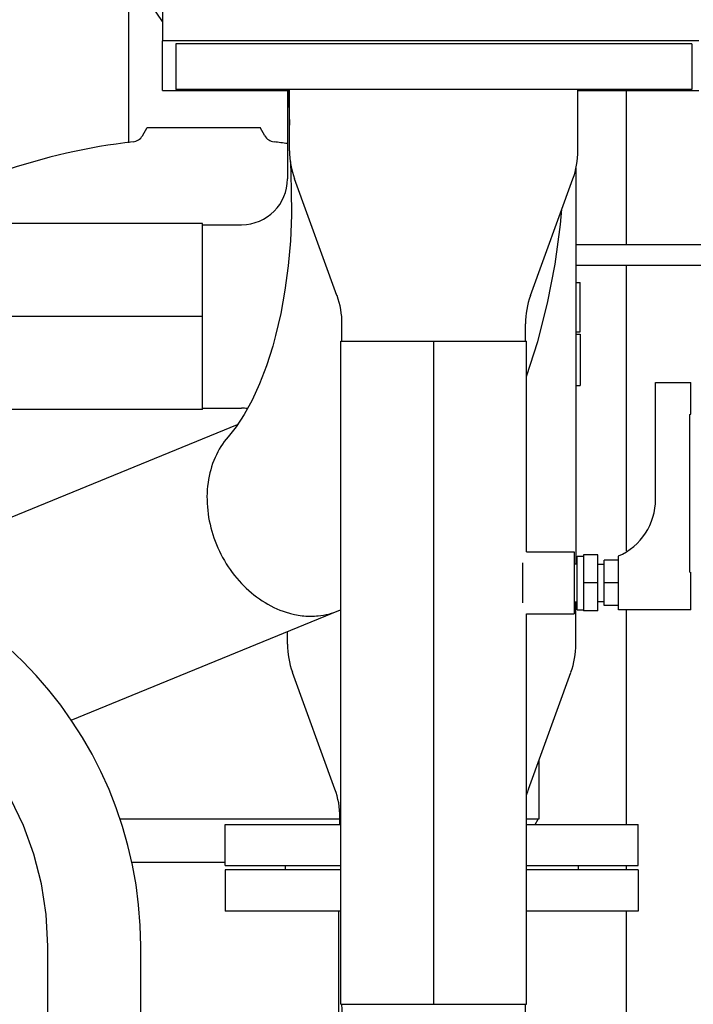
# Model space of a CAD drawing. Header units: millimetres. Extents: x 0 to 1189, y 0 to 841.
# Tile 153 of 169: x 1021 to 1035, y 618 to 637. Entities that reach past the tile are written whole.
import ezdxf
from ezdxf.enums import TextEntityAlignment as Align

# ---------------------------------------------------------------- set-up
doc = ezdxf.new("R2010")
doc.units = ezdxf.units.MM
doc.header["$LTSCALE"] = 65.395
doc.linetypes.add('CENTER', pattern=[0.6, 0.375, -0.075, 0.075, -0.075])
doc.linetypes.add('PHANTOM', pattern=[0.8, 0.45, -0.05, 0.1, -0.05, 0.1, -0.05])
doc.layers.get('0').update_dxf_attribs({"linetype": 'CONTINUOUS'})
for name, color, linetype in [('0006_415900_61_SIMPLE_X_ABL789', 7, 'CONTINUOUS'), ('0006_415900_61_T1_SIMPLE_PBL869', 7, 'CONTINUOUS'), ('0006_415900_61_T49_SIMPLE_PBL793', 7, 'CONTINUOUS'), ('0006_994800_79_SIMPLE1_X_PBL872', 7, 'CONTINUOUS'), ('0006_994800_80_SIMPLE1_X_PBL908', 7, 'CONTINUOUS'), ('1907_060000_TLKGS_KGS_V_ABL621', 7, 'CONTINUOUS'), ('1907_061000_TLKGS_KGS_V_ABL622', 7, 'CONTINUOUS'), ('1907_153200_13_ABL686', 7, 'CONTINUOUS'), ('1907_153200_13_T1_PBL843', 7, 'CONTINUOUS'), ('1907_153200_27_ABL564', 7, 'CONTINUOUS'), ('1907_153200_27_T7_PBL820', 7, 'CONTINUOUS'), ('1907_153200_52_ABL800', 7, 'CONTINUOUS'), ('1907_153200_52_T1_PBL848', 7, 'CONTINUOUS'), ('1907_153200_83_ABL610', 7, 'CONTINUOUS'), ('1907_153200_83_T5_PBL755', 7, 'CONTINUOUS'), ('1907_765000_04_SIMPLE_A_ABL788', 7, 'CONTINUOUS'), ('1907_833000_31_SIMPLE1_C#AF0_ABL834', 7, 'CONTINUOUS'), ('1907_833000_31_SIMPLE1_T1_C_PBL874', 7, 'CONTINUOUS'), ('1907_833000_31_SIMPLE1_T2_C_PBL853', 7, 'CONTINUOUS'), ('1907_884500_18_SIMPLE1_A#AF0_ABL892', 7, 'CONTINUOUS'), ('1907_884500_18_SIMPLE1_T2_A_PBL893', 7, 'CONTINUOUS'), ('1997_000000_TLKGS_MARKETING_ABL558', 7, 'CONTINUOUS'), ('1997_030000_TLKGS_V_ABL559', 7, 'CONTINUOUS'), ('1997_800000_TLKGS_V_ABL833', 7, 'CONTINUOUS'), ('80ND40-DIN2690-MAK_PBL913', 7, 'CONTINUOUS'), ('9M32C_GENSET_AUSBAUMASSE_ABL871', 7, 'CONTINUOUS'), ('9M32C_GENSET_GENERATOR_ABL599', 7, 'CONTINUOUS'), ('9M32C_GENSET_GENERATOR_T1_PBL600', 7, 'CONTINUOUS'), ('9M32C_GENSET_KPL_VERROHRUNG_ABL510', 7, 'CONTINUOUS'), ('B-04-30X25-89X1_5-N6000_PBL849', 7, 'CONTINUOUS'), ('BOGEN-S-2D-90-88_9X3_2_PBL1915', 7, 'CONTINUOUS'), ('D2616-2-K-139_7-4_0-88_9-3_2_PBL907', 7, 'CONTINUOUS'), ('D2616-2-K-139_7-4_0-88_9-3_2_PBL914', 7, 'CONTINUOUS'), ('DIN16182-BG100X63_PBL807', 7, 'CONTINUOUS'), ('EN1092-1-01A-DN125-PN16_PBL873', 7, 'CONTINUOUS'), ('EN1092-1-01A-DN80-PN16_PBL821', 7, 'CONTINUOUS'), ('EN1092-1-01A-DN80-PN16_PBL822', 7, 'CONTINUOUS'), ('links_2_VBL507', 7, 'CONTINUOUS'), ('T-STUECK-S-139_7X4-88_9X3_2_PBL866', 7, 'CONTINUOUS')]:
    doc.layers.add(name, color=color, linetype=linetype)
doc.styles.get("Standard").update_dxf_attribs({"font": 'txt', "width": 0.6})
doc.dimstyles.new('DIMSTYLE_1', dxfattribs={"dimtxt": 3.5, "dimasz": 3.5, "dimexe": 1.8, "dimexo": 0, "dimgap": 0.875, "dimtad": 1, "dimdec": 0, "dimlfac": 25, "dimdsep": 46, "dimtxsty": 'Standard', "dimblk": '_FILLED', "dimblk1": '_FILLED', "dimblk2": '_FILLED', "dimcen": 0.09, "dimadec": 0, "dimazin": 0, "dimtp": 2, "dimtm": 2, "dimtfac": 1, "dimtdec": 0, "dimtofl": 0, "dimtmove": 0, "dimatfit": 3, "dimldrblk": '_FILLED', "dimfxl": 1, "dimtolj": 1, "dimarcsym": 0})

# ---------------------------------------------------------------- blocks, each defined once
blk = doc.blocks.new('_FILLED')
at = {"color": 0, "linetype": 'ByBlock'}
blk.add_solid([(0, 0), (-1, 0.1671), (-1, -0.1671)], dxfattribs=at)
blk = doc.blocks.new('*D13')
at = {"color": 2, "linetype": 'Continuous'}
for p, q in [((1016.26, 723.608), (1088.06, 723.608)), ((1086.26, 723.608), (1086.26, 628.228)), ((1086.26, 532.849), (1086.26, 628.228)), ((1034.46, 532.849), (1088.06, 532.849))]:
    blk.add_line(p, q, dxfattribs=at)
at = {"color": 2, "linetype": 'Continuous', "xscale": 3.5, "yscale": 3.5, "zscale": 3.5}
for p, rotation in [((1086.26, 723.608), 90), ((1086.26, 532.849), 270)]:
    blk.add_blockref('_FILLED', p, dxfattribs=dict(at, rotation=rotation))
at = {"color": 2, "linetype": 'Continuous', "width": 0.690476}
blk.add_text('4769', height=3.5, rotation=90, dxfattribs=at).set_placement((1085.385, 628.228), align=Align.CENTER)
blk = doc.blocks.new('1907_153200_27_T7_PBL820', base_point=(1029.52, 624.608))
at = {"layer": '1907_153200_27_T7_PBL820', "color": 7, "linetype": 'Continuous'}
for p, q in [((1027.72, 631.028), (1031.32, 631.028)), ((1027.72, 618.188), (1027.72, 631.028)), ((1031.32, 626.948), (1031.32, 631.028)), ((1031.32, 618.188), (1031.32, 625.748)), ((1027.72, 618.188), (1031.32, 618.188))]:
    blk.add_line(p, q, dxfattribs=at)
at = {"layer": '1907_153200_27_T7_PBL820', "color": 2, "linetype": 'CENTER'}
blk.add_line((1029.52, 618.188), (1029.52, 631.028), dxfattribs=at)
blk = doc.blocks.new('B-04-30X25-89X1_5-N6000_PBL849', base_point=(1031.74, 626.348))
at = {"layer": 'B-04-30X25-89X1_5-N6000_PBL849', "color": 7, "linetype": 'Continuous'}
for p, q in [((1031.32, 626.948), (1032.24, 626.948)), ((1032.24, 626.948), (1032.24, 625.748)), ((1031.24, 626.736), (1031.24, 625.961)), ((1031.32, 625.748), (1032.24, 625.748))]:
    blk.add_line(p, q, dxfattribs=at)
blk = doc.blocks.new('EN1092-1-01A-DN125-PN16_PBL873', base_point=(1029.52, 636.348))
at = {"layer": 'EN1092-1-01A-DN125-PN16_PBL873', "color": 7, "linetype": 'Continuous'}
for p, q in [((1034.52, 636.788), (1024.52, 636.788)), ((1024.52, 636.788), (1024.52, 635.908)), ((1034.52, 636.788), (1034.52, 635.908)), ((1034.52, 635.908), (1024.52, 635.908))]:
    blk.add_line(p, q, dxfattribs=at)
blk = doc.blocks.new('D2616-2-K-139_7-4_0-88_9-3_2_PBL914', base_point=(1029.52, 633.468))
at = {"layer": 'D2616-2-K-139_7-4_0-88_9-3_2_PBL914', "color": 7, "linetype": 'Continuous'}
for p, q in [((1026.726, 634.721), (1026.726, 635.908)), ((1032.314, 634.721), (1032.314, 635.908)), ((1027.645, 631.913), (1026.822, 634.174)), ((1031.394, 631.913), (1032.217, 634.174)), ((1027.742, 631.028), (1027.742, 631.366)), ((1031.298, 631.028), (1031.298, 631.366))]:
    blk.add_line(p, q, dxfattribs=at)
for centre, start, end in [((1028.326, 634.721), 180, 200), ((1030.714, 634.721), 340, 360), ((1026.142, 631.366), 0, 20), ((1032.898, 631.366), 160, 180)]:
    blk.add_arc(centre, 1.6, start, end, dxfattribs=at)
blk = doc.blocks.new('BOGEN-S-2D-90-88_9X3_2_PBL1915', base_point=(1029.884, 615.779))
at = {"layer": 'BOGEN-S-2D-90-88_9X3_2_PBL1915', "color": 7, "linetype": 'Continuous'}
for points, knots in [([(1030.31, 613.37), (1030.047, 613.37), (1029.524, 613.476), (1028.885, 613.903), (1028.444, 614.476), (1028.16, 615.112), (1027.968, 615.797), (1027.789, 616.823), (1027.742, 617.633), (1027.742, 618.188)], [0, 0, 0, 0, 0.130441, 0.256224, 0.372921, 0.484055, 0.5995, 0.724836, 1, 1, 1, 1]), ([(1031.534, 616.29), (1031.535, 616.288), (1031.537, 616.282), (1031.531, 616.297), (1031.523, 616.317), (1031.505, 616.369), (1031.484, 616.438), (1031.46, 616.529), (1031.427, 616.679), (1031.387, 616.896), (1031.349, 617.186), (1031.32, 617.505), (1031.302, 617.842), (1031.298, 618.072), (1031.298, 618.188)], [0, 0, 0, 0, 0.002903, 0.004078, 0.017862, 0.045217, 0.084095, 0.132673, 0.189427, 0.322637, 0.475876, 0.643138, 0.819372, 1, 1, 1, 1]), ([(1032.027, 615.148), (1032.027, 615.387), (1031.933, 615.867), (1031.659, 616.274), (1031.49, 616.44)], [0, 0, 0, 0, 0.502457, 1, 1, 1, 1]), ([(1030.31, 613.37), (1030.534, 613.37), (1030.988, 613.464), (1031.559, 613.862), (1031.939, 614.453), (1032.027, 614.917), (1032.027, 615.148)], [0, 0, 0, 0, 0.245947, 0.494287, 0.745974, 1, 1, 1, 1])]:
    blk.add_open_spline(points, degree=3, knots=knots, dxfattribs=at)
blk = doc.blocks.new('1907_153200_27_ABL564', base_point=(1030.72, 600.107))
at = {"layer": '1907_153200_27_T7_PBL820'}
blk.add_blockref('1907_153200_27_T7_PBL820', (1029.52, 624.608), dxfattribs=at)
at = {"layer": 'B-04-30X25-89X1_5-N6000_PBL849'}
blk.add_blockref('B-04-30X25-89X1_5-N6000_PBL849', (1031.74, 626.348), dxfattribs=at)
at = {"layer": 'BOGEN-S-2D-90-88_9X3_2_PBL1915'}
blk.add_blockref('BOGEN-S-2D-90-88_9X3_2_PBL1915', (1029.884, 615.779), dxfattribs=at)
at = {"layer": 'D2616-2-K-139_7-4_0-88_9-3_2_PBL914'}
blk.add_blockref('D2616-2-K-139_7-4_0-88_9-3_2_PBL914', (1029.52, 633.468), dxfattribs=at)
at = {"layer": 'EN1092-1-01A-DN125-PN16_PBL873'}
blk.add_blockref('EN1092-1-01A-DN125-PN16_PBL873', (1029.52, 636.348), dxfattribs=at)
blk = doc.blocks.new('1907_153200_83_T5_PBL755', base_point=(1029.48, 610.869))
at = {"layer": '1907_153200_83_T5_PBL755', "color": 7, "linetype": 'Continuous'}
for p, q in [((1027.68, 608.389), (1027.68, 619.989)), ((1031.28, 608.389), (1031.28, 613.348)), ((1027.68, 601.749), (1027.68, 607.589)), ((1031.28, 601.749), (1031.28, 607.589)), ((1027.68, 601.749), (1031.28, 601.749))]:
    blk.add_line(p, q, dxfattribs=at)
at = {"layer": '1907_153200_83_T5_PBL755', "color": 2, "linetype": 'CENTER'}
for p, q in [((1029.48, 608.389), (1029.48, 613.553)), ((1029.48, 601.749), (1029.48, 607.589))]:
    blk.add_line(p, q, dxfattribs=at)
blk = doc.blocks.new('EN1092-1-01A-DN80-PN16_PBL821', base_point=(1029.48, 620.389))
at = {"layer": 'EN1092-1-01A-DN80-PN16_PBL821', "color": 7, "linetype": 'Continuous'}
for p, q in [((1027.72, 620.789), (1025.48, 620.789)), ((1025.48, 620.789), (1025.48, 619.989)), ((1033.48, 620.789), (1031.32, 620.789)), ((1033.48, 620.789), (1033.48, 619.989)), ((1027.72, 619.989), (1025.48, 619.989)), ((1033.48, 619.989), (1031.32, 619.989))]:
    blk.add_line(p, q, dxfattribs=at)
blk = doc.blocks.new('1907_153200_83_ABL610', base_point=(1029.48, 596.099))
at = {"layer": '1907_153200_83_T5_PBL755'}
blk.add_blockref('1907_153200_83_T5_PBL755', (1029.48, 610.869), dxfattribs=at)
at = {"layer": 'EN1092-1-01A-DN80-PN16_PBL821'}
blk.add_blockref('EN1092-1-01A-DN80-PN16_PBL821', (1029.48, 620.389), dxfattribs=at)
blk = doc.blocks.new('1907_153200_13_T1_PBL843', base_point=(1017.34, 621.268))
at = {"layer": '1907_153200_13_T1_PBL843', "color": 7, "linetype": 'Continuous'}
for p, q in [((1016.04, 627.109), (1010.84, 627.109)), ((1016.04, 623.509), (1010.84, 623.509)), ((1020.24, 615.438), (1020.24, 619.309)), ((1023.84, 615.428), (1023.84, 619.309))]:
    blk.add_line(p, q, dxfattribs=at)
at = {"layer": '1907_153200_13_T1_PBL843', "color": 2, "linetype": 'CENTER'}
for p, q in [((1016.04, 625.309), (1010.84, 625.309)), ((1022.04, 615.863), (1022.04, 619.309))]:
    blk.add_line(p, q, dxfattribs=at)
at = {"layer": '1907_153200_13_T1_PBL843', "color": 7, "linetype": 'Continuous'}
for radius in [7.8, 4.2]:
    blk.add_arc((1016.04, 619.309), radius, 0, 90, dxfattribs=at)
at = {"layer": '1907_153200_13_T1_PBL843', "color": 2, "linetype": 'CENTER'}
blk.add_arc((1016.04, 619.309), 6, 0, 90, dxfattribs=at)
blk = doc.blocks.new('1907_153200_13_ABL686', base_point=(1018.04, 608.549))
at = {"layer": '1907_153200_13_T1_PBL843'}
blk.add_blockref('1907_153200_13_T1_PBL843', (1017.34, 621.268), dxfattribs=at)
blk = doc.blocks.new('EN1092-1-01A-DN80-PN16_PBL822', base_point=(1029.48, 621.269))
at = {"layer": 'EN1092-1-01A-DN80-PN16_PBL822', "color": 7, "linetype": 'Continuous'}
for p, q in [((1025.48, 621.669), (1027.72, 621.669)), ((1025.48, 620.869), (1025.48, 621.669)), ((1031.32, 621.669), (1033.48, 621.669)), ((1033.48, 620.869), (1033.48, 621.669)), ((1025.48, 620.869), (1027.72, 620.869)), ((1031.32, 620.869), (1033.48, 620.869))]:
    blk.add_line(p, q, dxfattribs=at)
blk = doc.blocks.new('1907_153200_52_T1_PBL848', base_point=(1003.243, 629.309))
at = {"layer": '1907_153200_52_T1_PBL848', "color": 7, "linetype": 'Continuous'}
for p, q in [((1025.04, 633.309), (1014.06, 633.309)), ((1025.04, 629.709), (1025.04, 633.309)), ((1025.04, 629.709), (1009.913, 629.709))]:
    blk.add_line(p, q, dxfattribs=at)
at = {"layer": '1907_153200_52_T1_PBL848', "color": 2, "linetype": 'CENTER'}
blk.add_line((1025.04, 631.509), (1009.913, 631.509), dxfattribs=at)
blk = doc.blocks.new('T-STUECK-S-139_7X4-88_9X3_2_PBL866', base_point=(1028.657, 631.302))
at = {"layer": 'T-STUECK-S-139_7X4-88_9X3_2_PBL866', "color": 7, "linetype": 'Continuous'}
for p, q in [((1026.686, 635.889), (1026.686, 634.176)), ((1032.274, 634.385), (1032.274, 626.716)), ((1025.04, 633.287), (1025.797, 633.287)), ((1025.04, 629.731), (1025.797, 629.731))]:
    blk.add_line(p, q, dxfattribs=at)
for centre, start, end in [((1025.797, 634.176), 270, 0), ((1025.797, 628.842), 82.9484, 90)]:
    blk.add_arc(centre, 0.889, start, end, dxfattribs=at)
blk = doc.blocks.new('D2616-2-K-139_7-4_0-88_9-3_2_PBL907', base_point=(1029.48, 623.824))
at = {"layer": 'D2616-2-K-139_7-4_0-88_9-3_2_PBL907', "color": 7, "linetype": 'Continuous'}
for p, q in [((1032.274, 625.162), (1032.274, 625.98)), ((1026.686, 625.162), (1026.686, 625.405)), ((1027.605, 622.353), (1026.782, 624.614)), ((1031.354, 622.353), (1032.177, 624.614)), ((1027.702, 621.669), (1027.702, 621.806))]:
    blk.add_line(p, q, dxfattribs=at)
for centre, start, end in [((1028.286, 625.162), 180, 200), ((1030.674, 625.162), 340, 360), ((1026.102, 621.806), 0, 20), ((1032.858, 621.806), 160, 164.309)]:
    blk.add_arc(centre, 1.6, start, end, dxfattribs=at)
blk = doc.blocks.new('1907_153200_52_ABL800', base_point=(1004.906, 628.379))
at = {"layer": '1907_153200_52_T1_PBL848'}
blk.add_blockref('1907_153200_52_T1_PBL848', (1003.243, 629.309), dxfattribs=at)
at = {"layer": 'D2616-2-K-139_7-4_0-88_9-3_2_PBL907'}
blk.add_blockref('D2616-2-K-139_7-4_0-88_9-3_2_PBL907', (1029.48, 623.824), dxfattribs=at)
at = {"layer": 'EN1092-1-01A-DN80-PN16_PBL822'}
blk.add_blockref('EN1092-1-01A-DN80-PN16_PBL822', (1029.48, 621.269), dxfattribs=at)
at = {"layer": 'T-STUECK-S-139_7X4-88_9X3_2_PBL866'}
blk.add_blockref('T-STUECK-S-139_7X4-88_9X3_2_PBL866', (1028.657, 631.302), dxfattribs=at)
blk = doc.blocks.new('DIN16182-BG100X63_PBL807', base_point=(1033.37, 628.018))
at = {"layer": 'DIN16182-BG100X63_PBL807', "color": 7, "linetype": 'Continuous'}
for p, q in [((1033.82, 630.228), (1034.5, 630.228)), ((1033.82, 627.968), (1033.82, 630.228)), ((1034.5, 629.613), (1034.5, 630.228)), ((1034.482, 629.608), (1034.5, 629.613)), ((1034.482, 626.553), (1034.482, 629.608)), ((1032.3, 626.868), (1032.42, 626.868)), ((1032.3, 625.828), (1032.3, 626.868)), ((1032.7, 626.888), (1032.42, 626.888)), ((1032.42, 626.888), (1032.42, 625.808)), ((1032.7, 625.808), (1032.7, 626.888)), ((1033.1, 625.828), (1033.1, 626.868)), ((1032.24, 626.716), (1032.3, 626.716)), ((1032.7, 626.708), (1032.82, 626.708)), ((1033.1, 626.788), (1032.82, 626.788)), ((1032.82, 625.908), (1032.82, 626.788)), ((1034.482, 626.553), (1034.5, 626.548)), ((1034.5, 625.828), (1034.5, 626.548)), ((1032.7, 626.348), (1032.42, 626.348)), ((1033.1, 626.348), (1032.82, 626.348)), ((1032.24, 625.98), (1032.3, 625.98)), ((1032.7, 625.988), (1032.82, 625.988)), ((1033.1, 625.908), (1032.82, 625.908)), ((1032.3, 625.828), (1032.42, 625.828)), ((1032.7, 625.808), (1032.42, 625.808)), ((1034.5, 625.828), (1033.1, 625.828))]:
    blk.add_line(p, q, dxfattribs=at)
blk.add_arc((1032.62, 627.968), 1.2, 293.5782, 360, dxfattribs=at)
blk = doc.blocks.new('80ND40-DIN2690-MAK_PBL913', base_point=(1029.48, 620.829))
at = {"layer": '80ND40-DIN2690-MAK_PBL913', "color": 7, "linetype": 'Continuous'}
for p, q in [((1026.64, 620.869), (1026.64, 620.789)), ((1032.32, 620.869), (1032.32, 620.789))]:
    blk.add_line(p, q, dxfattribs=at)
blk = doc.blocks.new('9M32C_GENSET_KPL_VERROHRUNG_ABL510', base_point=(997.077, 614.589))
at = {"layer": '1907_153200_13_ABL686'}
blk.add_blockref('1907_153200_13_ABL686', (1018.04, 608.549), dxfattribs=at)
at = {"layer": '1907_153200_27_ABL564'}
blk.add_blockref('1907_153200_27_ABL564', (1030.72, 600.107), dxfattribs=at)
at = {"layer": '1907_153200_52_ABL800'}
blk.add_blockref('1907_153200_52_ABL800', (1004.906, 628.379), dxfattribs=at)
at = {"layer": '1907_153200_83_ABL610'}
blk.add_blockref('1907_153200_83_ABL610', (1029.48, 596.099), dxfattribs=at)
at = {"layer": '80ND40-DIN2690-MAK_PBL913'}
blk.add_blockref('80ND40-DIN2690-MAK_PBL913', (1029.48, 620.829), dxfattribs=at)
at = {"layer": 'DIN16182-BG100X63_PBL807'}
blk.add_blockref('DIN16182-BG100X63_PBL807', (1033.37, 628.018), dxfattribs=at)
blk = doc.blocks.new('1907_833000_31_SIMPLE1_T2_C_PBL853', base_point=(1018.029, 624.951))
at = {"layer": '1907_833000_31_SIMPLE1_T2_C_PBL853', "color": 7, "linetype": 'Continuous'}
for p, q in [((1024.26, 635.889), (1024.26, 636.849)), ((1024.26, 635.889), (1026.726, 635.889)), ((1026.708, 635.889), (1026.726, 635.216)), ((1032.314, 635.889), (1034.66, 635.889)), ((1026.744, 634.509), (1026.758, 633.969)), ((1018.951, 626.648), (1025.719, 629.418)), ((1022.49, 623.688), (1027.681, 625.812))]:
    blk.add_line(p, q, dxfattribs=at)
for points in [[(1026.758, 633.969), (1026.761, 633.472), (1026.741, 632.975), (1026.699, 632.488), (1026.637, 632.016), (1026.556, 631.565), (1026.456, 631.137), (1026.4, 630.934), (1026.278, 630.551), (1026.143, 630.201), (1025.998, 629.887), (1025.846, 629.611), (1025.69, 629.373), (1025.536, 629.178)], [(1031.32, 630.347), (1031.537, 631.025), (1031.725, 631.766), (1031.872, 632.524), (1031.976, 633.292), (1032.004, 633.589)]]:
    blk.add_lwpolyline(points, dxfattribs=at)
for centre, radius, start, end in [((1027.139, 627.186), 1.484, 269.1058, 269.9994), ((1027.159, 627.049), 1.345, 292.8654, 294.6471)]:
    blk.add_arc(centre, radius, start, end, dxfattribs=at)
for points, knots in [([(1025.536, 629.178), (1025.431, 629.059), (1025.256, 628.776), (1025.074, 628.108), (1025.164, 627.37), (1025.481, 626.71), (1025.922, 626.147), (1026.392, 625.849), (1026.722, 625.759)], [0, 0, 0, 0, 0.113686, 0.233949, 0.490351, 0.623472, 0.754927, 1, 1, 1, 1]), ([(1026.722, 625.759), (1026.755, 625.75), (1026.884, 625.719), (1027.017, 625.704), (1027.116, 625.702)], [0, 0, 0, 0, 0.254469, 1, 1, 1, 1]), ([(1027.139, 625.702), (1027.186, 625.702), (1027.371, 625.711), (1027.555, 625.756), (1027.682, 625.81)], [0, 0, 0, 0, 0.254124, 1, 1, 1, 1])]:
    blk.add_open_spline(points, degree=3, knots=knots, dxfattribs=at)
blk = doc.blocks.new('1907_833000_31_SIMPLE1_T1_C_PBL874', base_point=(1028.56, 650.649))
at = {"layer": '1907_833000_31_SIMPLE1_T1_C_PBL874', "color": 7, "linetype": 'Continuous'}
for p, q in [((1024.26, 637.224), (1022.89, 639.249)), ((1024.26, 637.729), (1024.26, 636.849)), ((1034.66, 636.849), (1024.26, 636.849))]:
    blk.add_line(p, q, dxfattribs=at)
blk = doc.blocks.new('1907_833000_31_SIMPLE1_C#AF0_ABL834', base_point=(1017.56, 643.719))
at = {"layer": '1907_833000_31_SIMPLE1_T1_C_PBL874'}
blk.add_blockref('1907_833000_31_SIMPLE1_T1_C_PBL874', (1028.56, 650.649), dxfattribs=at)
at = {"layer": '1907_833000_31_SIMPLE1_T2_C_PBL853'}
blk.add_blockref('1907_833000_31_SIMPLE1_T2_C_PBL853', (1018.029, 624.951), dxfattribs=at)
blk = doc.blocks.new('1907_884500_18_SIMPLE1_T2_A_PBL893', base_point=(1024.35, 649.362))
at = {"layer": '1907_884500_18_SIMPLE1_T2_A_PBL893', "color": 7, "linetype": 'Continuous'}
for p, q in [((1022.54, 650.489), (1022.14, 650.489)), ((1026.56, 650.489), (1023.42, 650.489)), ((1023.42, 648.235), (1026.56, 648.235))]:
    blk.add_line(p, q, dxfattribs=at)
blk = doc.blocks.new('0006_994800_80_SIMPLE1_X_PBL908', base_point=(1023.608, 641.555))
at = {"layer": '0006_994800_80_SIMPLE1_X_PBL908', "color": 7, "linetype": 'Continuous'}
for p, q in [((1023.608, 647.149), (1023.608, 648.235)), ((1023.608, 641.287), (1023.608, 641.349)), ((1023.608, 634.876), (1023.608, 638.188))]:
    blk.add_line(p, q, dxfattribs=at)
blk = doc.blocks.new('1907_884500_18_SIMPLE1_A#AF0_ABL892', base_point=(1024.35, 642.683))
at = {"layer": '0006_994800_80_SIMPLE1_X_PBL908'}
blk.add_blockref('0006_994800_80_SIMPLE1_X_PBL908', (1023.608, 641.555), dxfattribs=at)
at = {"layer": '1907_884500_18_SIMPLE1_T2_A_PBL893'}
blk.add_blockref('1907_884500_18_SIMPLE1_T2_A_PBL893', (1024.35, 649.362), dxfattribs=at)
blk = doc.blocks.new('1997_800000_TLKGS_V_ABL833', base_point=(1017.56, 643.719))
at = {"layer": '1907_833000_31_SIMPLE1_C#AF0_ABL834'}
blk.add_blockref('1907_833000_31_SIMPLE1_C#AF0_ABL834', (1017.56, 643.719), dxfattribs=at)
at = {"layer": '1907_884500_18_SIMPLE1_A#AF0_ABL892'}
blk.add_blockref('1907_884500_18_SIMPLE1_A#AF0_ABL892', (1024.35, 642.683), dxfattribs=at)
blk = doc.blocks.new('1997_030000_TLKGS_V_ABL559', base_point=(991.06, 633.874))
at = {"layer": '1997_800000_TLKGS_V_ABL833'}
blk.add_blockref('1997_800000_TLKGS_V_ABL833', (1017.56, 643.719), dxfattribs=at)
blk = doc.blocks.new('0006_415900_61_T49_SIMPLE_PBL793', base_point=(1022.71, 620.869))
at = {"layer": '0006_415900_61_T49_SIMPLE_PBL793', "color": 7, "linetype": 'Continuous'}
for p, q in [((1032.274, 631.169), (1032.36, 631.169)), ((1032.36, 631.169), (1032.36, 630.169)), ((1032.274, 630.169), (1032.36, 630.169)), ((1031.56, 622.918), (1031.56, 621.769)), ((1027.702, 621.769), (1023.428, 621.769)), ((1031.56, 621.769), (1031.32, 621.769)), ((1031.487, 621.669), (1031.545, 621.769)), ((1025.48, 620.929), (1023.658, 620.929))]:
    blk.add_line(p, q, dxfattribs=at)
blk = doc.blocks.new('0006_415900_61_T1_SIMPLE_PBL869', base_point=(1025.787, 633.189))
at = {"layer": '0006_415900_61_T1_SIMPLE_PBL869', "color": 7, "linetype": 'Continuous'}
for p, q in [((1023.874, 635.01), (1023.966, 635.169)), ((1023.966, 635.169), (1026.153, 635.169)), ((1026.245, 635.01), (1026.153, 635.169)), ((1032.274, 632.169), (1032.36, 632.169)), ((1032.36, 631.209), (1032.36, 632.169)), ((1032.274, 631.209), (1032.36, 631.209))]:
    blk.add_line(p, q, dxfattribs=at)
for centre, radius, start, end in [((1025.063, 622.969), 12.001, 96.5518, 109.0942), ((1023.666, 635.13), 0.24, 276.5518, 330.0086), ((1026.453, 635.13), 0.24, 209.9914, 263.4482), ((1025.056, 622.969), 12.001, 82.1869, 83.4482), ((1020.42, 632.321), 1.56, 116.4041, 140.5864), ((1025.063, 622.969), 12.001, 116.2718, 116.4041)]:
    blk.add_arc(centre, radius, start, end, dxfattribs=at)
blk = doc.blocks.new('0006_415900_61_SIMPLE_X_ABL789', base_point=(1022.71, 622.469))
at = {"layer": '0006_415900_61_T1_SIMPLE_PBL869'}
blk.add_blockref('0006_415900_61_T1_SIMPLE_PBL869', (1025.787, 633.189), dxfattribs=at)
at = {"layer": '0006_415900_61_T49_SIMPLE_PBL793'}
blk.add_blockref('0006_415900_61_T49_SIMPLE_PBL793', (1022.71, 620.869), dxfattribs=at)
blk = doc.blocks.new('1907_765000_04_SIMPLE_A_ABL788', base_point=(1022.71, 619.688))
at = {"layer": '0006_415900_61_SIMPLE_X_ABL789'}
blk.add_blockref('0006_415900_61_SIMPLE_X_ABL789', (1022.71, 622.469), dxfattribs=at)
blk = doc.blocks.new('1907_061000_TLKGS_KGS_V_ABL622', base_point=(995.79, 629.099))
at = {"layer": '1907_765000_04_SIMPLE_A_ABL788'}
blk.add_blockref('1907_765000_04_SIMPLE_A_ABL788', (1022.71, 619.688), dxfattribs=at)
blk = doc.blocks.new('1907_060000_TLKGS_KGS_V_ABL621', base_point=(994.81, 654.013))
at = {"layer": '1907_061000_TLKGS_KGS_V_ABL622'}
blk.add_blockref('1907_061000_TLKGS_KGS_V_ABL622', (995.79, 629.099), dxfattribs=at)
blk = doc.blocks.new('1997_000000_TLKGS_MARKETING_ABL558', base_point=(991.06, 643.253))
at = {"layer": '1907_060000_TLKGS_KGS_V_ABL621'}
blk.add_blockref('1907_060000_TLKGS_KGS_V_ABL621', (994.81, 654.013), dxfattribs=at)
at = {"layer": '1997_030000_TLKGS_V_ABL559'}
blk.add_blockref('1997_030000_TLKGS_V_ABL559', (991.06, 633.874), dxfattribs=at)
blk = doc.blocks.new('9M32C_GENSET_GENERATOR_T1_PBL600', base_point=(986.903, 622.948))
at = {"layer": '9M32C_GENSET_GENERATOR_T1_PBL600', "color": 7, "linetype": 'Continuous'}
for p, q in [((1033.259, 632.905), (1033.259, 635.889)), ((1033.259, 626.968), (1033.259, 632.505)), ((1033.259, 621.669), (1033.259, 625.828)), ((1033.259, 620.789), (1033.259, 620.869)), ((1033.259, 616.948), (1033.259, 619.989))]:
    blk.add_line(p, q, dxfattribs=at)
blk = doc.blocks.new('9M32C_GENSET_GENERATOR_ABL599', base_point=(986.903, 622.948))
at = {"layer": '9M32C_GENSET_GENERATOR_T1_PBL600'}
blk.add_blockref('9M32C_GENSET_GENERATOR_T1_PBL600', (986.903, 622.948), dxfattribs=at)
blk = doc.blocks.new('0006_994800_79_SIMPLE1_X_PBL872', base_point=(1040.141, 632.705))
at = {"layer": '0006_994800_79_SIMPLE1_X_PBL872', "color": 8, "linetype": 'PHANTOM'}
for p, q in [((1032.274, 632.905), (1048.008, 632.905)), ((1048.008, 632.905), (1048.008, 632.505)), ((1032.274, 632.505), (1048.008, 632.505))]:
    blk.add_line(p, q, dxfattribs=at)
blk = doc.blocks.new('9M32C_GENSET_AUSBAUMASSE_ABL871', base_point=(1016.244, 654.108))
at = {"layer": '0006_994800_79_SIMPLE1_X_PBL872'}
blk.add_blockref('0006_994800_79_SIMPLE1_X_PBL872', (1040.141, 632.705), dxfattribs=at)
blk = doc.blocks.new('LINKS_2_VBL507', base_point=(991.378, 628.293))
at = {"layer": '1997_000000_TLKGS_MARKETING_ABL558'}
blk.add_blockref('1997_000000_TLKGS_MARKETING_ABL558', (991.06, 643.253), dxfattribs=at)
at = {"layer": '9M32C_GENSET_AUSBAUMASSE_ABL871'}
blk.add_blockref('9M32C_GENSET_AUSBAUMASSE_ABL871', (1016.244, 654.108), dxfattribs=at)
at = {"layer": '9M32C_GENSET_GENERATOR_ABL599'}
blk.add_blockref('9M32C_GENSET_GENERATOR_ABL599', (986.903, 622.948), dxfattribs=at)
at = {"layer": '9M32C_GENSET_KPL_VERROHRUNG_ABL510'}
blk.add_blockref('9M32C_GENSET_KPL_VERROHRUNG_ABL510', (997.077, 614.589), dxfattribs=at)

msp = doc.modelspace()

# ---------------------------------------------------------------- block references
at = {"layer": 'links_2_VBL507'}
msp.add_blockref('LINKS_2_VBL507', (991.37753, 628.29289), dxfattribs=at)

# ---------------------------------------------------------------- dimensions: what is measured, and where the dimension line sits
at = {"color": 2, "linetype": 'Continuous'}
dim = msp.add_linear_dim(base=(1086.25963, 723.60784), p1=(1034.45963, 532.84866), p2=(1016.25963, 723.60784), angle=90, dimstyle='DIMSTYLE_1', dxfattribs=at)
dim.commit()
dim.dimension.update_dxf_attribs({"geometry": '*D13', "text_midpoint": (1086.25963, 627.89494), "dimtype": 160})

doc.saveas('drawing.dxf')
